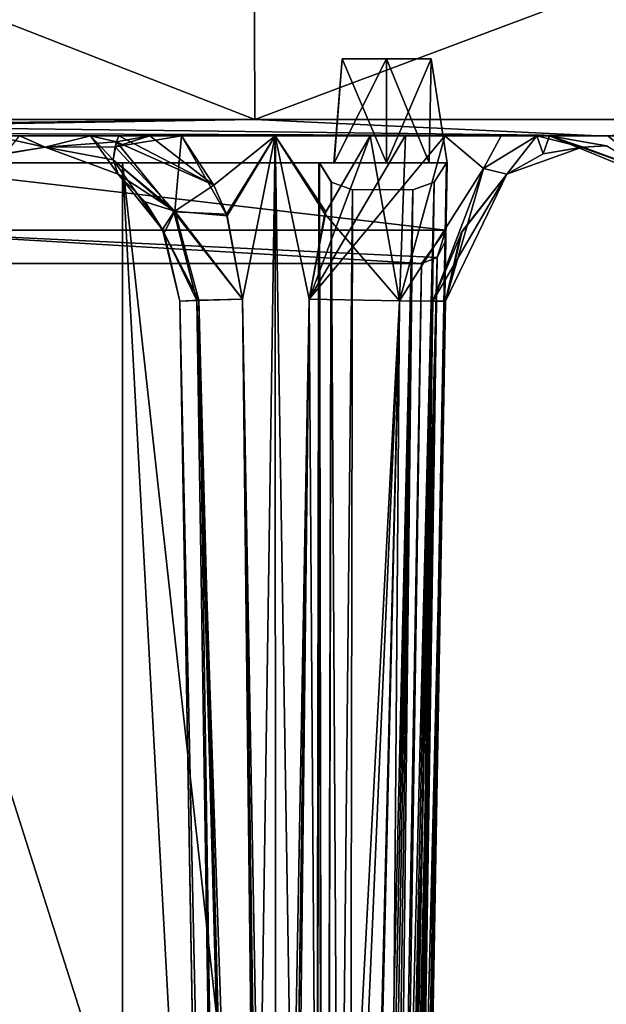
# Model space of a CAD drawing. Header units: millimetres. Extents: x -26 to 124, y -190 to 73.
# Tile 58 of 95: x 37 to 46, y 38 to 52. Entities that reach past the tile are written whole.
import ezdxf

# ---------------------------------------------------------------- set-up
doc = ezdxf.new("R2010")
doc.units = ezdxf.units.MM
doc.header["$LTSCALE"] = 41.718519
for name, color, linetype in [('111', 7, 'CONTINUOUS'), ('112', 7, 'CONTINUOUS'), ('1167', 7, 'CONTINUOUS'), ('1169', 7, 'CONTINUOUS'), ('1171', 7, 'CONTINUOUS'), ('1180', 7, 'CONTINUOUS'), ('1183', 7, 'CONTINUOUS'), ('128', 7, 'CONTINUOUS'), ('131', 7, 'CONTINUOUS'), ('156', 7, 'CONTINUOUS'), ('162', 7, 'CONTINUOUS'), ('163', 7, 'CONTINUOUS'), ('172', 7, 'CONTINUOUS'), ('173', 7, 'CONTINUOUS'), ('174', 7, 'CONTINUOUS'), ('175', 7, 'CONTINUOUS'), ('176', 7, 'CONTINUOUS'), ('177', 7, 'CONTINUOUS'), ('178', 7, 'CONTINUOUS'), ('179', 7, 'CONTINUOUS'), ('239', 7, 'CONTINUOUS'), ('241', 7, 'CONTINUOUS'), ('242', 7, 'CONTINUOUS'), ('245', 7, 'CONTINUOUS'), ('246', 7, 'CONTINUOUS'), ('247', 7, 'CONTINUOUS'), ('296', 7, 'CONTINUOUS'), ('304', 7, 'CONTINUOUS'), ('641', 7, 'CONTINUOUS'), ('642', 7, 'CONTINUOUS'), ('679', 7, 'CONTINUOUS'), ('687', 7, 'CONTINUOUS'), ('720', 7, 'CONTINUOUS'), ('727', 7, 'CONTINUOUS'), ('757', 7, 'CONTINUOUS'), ('758', 7, 'CONTINUOUS'), ('760', 7, 'CONTINUOUS'), ('761', 7, 'CONTINUOUS'), ('766', 7, 'CONTINUOUS'), ('802', 7, 'CONTINUOUS'), ('803', 7, 'CONTINUOUS'), ('816', 7, 'CONTINUOUS'), ('842', 7, 'CONTINUOUS'), ('843', 7, 'CONTINUOUS'), ('861', 7, 'CONTINUOUS'), ('862', 7, 'CONTINUOUS'), ('863', 7, 'CONTINUOUS'), ('864', 7, 'CONTINUOUS'), ('867', 7, 'CONTINUOUS'), ('889', 7, 'CONTINUOUS'), ('891', 7, 'CONTINUOUS'), ('925', 7, 'CONTINUOUS'), ('926', 7, 'CONTINUOUS'), ('927', 7, 'CONTINUOUS')]:
    doc.layers.add(name, color=color, linetype=linetype)

msp = doc.modelspace()

# ---------------------------------------------------------------- linework, layer by layer
at = {"layer": '111', "color": 7, "linetype": 'CONTINUOUS'}
for points in [[(43.726, 48.054, 38.188), (43, 6.448, 37.906), (43, 6.454, 30.187), (43.726, 48.054, 38.188)], [(43, 6.46, 22.471), (43.726, 48.054, 38.188), (43, 6.454, 30.187), (43, 6.46, 22.471)], [(43.726, 48.054, 38.188), (43, 6.46, 22.471), (43.225, 19.356, 22.246), (43.726, 48.054, 38.188)], [(43.726, 48.054, -36.188), (43.225, 19.356, -20.246), (43, 6.46, -35.906), (43.726, 48.054, -36.188)], [(43.726, 48.054, 38.188), (43.225, 19.356, 22.246), (43.225, 19.356, -20.246), (43.726, 48.054, 38.188)], [(43.726, 48.054, 38.188), (43.225, 19.356, -20.246), (43.726, 48.054, -36.188), (43.726, 48.054, 38.188)]]:
    msp.add_3dface(points, dxfattribs=at)
at = {"layer": '112', "color": 7, "linetype": 'CONTINUOUS'}
for points in [[(40.5, 6.454, 30.285), (40.5, 6.448, 38.102), (39.774, 48.054, 37.815), (40.5, 6.454, 30.285)], [(40.275, 19.356, 22.246), (40.5, 6.454, 30.285), (39.774, 48.054, 37.815), (40.275, 19.356, 22.246)], [(40.275, 19.356, -20.246), (40.275, 19.356, 22.246), (39.774, 48.054, -35.815), (40.275, 19.356, -20.246)], [(39.774, 48.054, -35.815), (40.275, 19.356, 22.246), (39.774, 48.054, 37.815), (39.774, 48.054, -35.815)], [(40.5, 6.46, -20.471), (40.275, 19.356, -20.246), (39.774, 48.054, -35.815), (40.5, 6.46, -20.471)], [(40.5, 6.46, -36.102), (40.5, 6.46, -20.471), (39.774, 48.054, -35.815), (40.5, 6.46, -36.102)]]:
    msp.add_3dface(points, dxfattribs=at)
at = {"layer": '1167', "color": 7, "linetype": 'CONTINUOUS'}
for points in [[(26.297, 50.51, -38.59), (46.003, 50.51, -44.216), (27.068, 50.51, -32.227), (26.297, 50.51, -38.59)], [(27.067, 50.51, 34.203), (46.003, 50.51, -44.216), (26.297, 50.51, 40.59), (27.067, 50.51, 34.203)], [(26.297, 50.51, 40.59), (46.003, 50.51, -44.216), (46.003, 50.51, 46.216), (26.297, 50.51, 40.59)], [(27.068, 50.51, -32.227), (46.003, 50.51, -44.216), (27.067, 50.51, 34.203), (27.068, 50.51, -32.227)], [(46.003, 50.51, -44.216), (66.497, 50.51, -44.216), (46.003, 50.51, 46.216), (46.003, 50.51, -44.216)], [(46.003, 50.51, 46.216), (66.497, 50.51, -44.216), (66.497, 50.51, 46.216), (46.003, 50.51, 46.216)]]:
    msp.add_3dface(points, dxfattribs=at)
at = {"layer": '1169', "color": 7, "linetype": 'CONTINUOUS'}
for points in [[(26.196, 50.756, -38.818), (26.155, 56.51, -38.91), (40.869, 56.51, -43.67), (26.196, 50.756, -38.818)], [(40.89, 50.756, -43.572), (26.196, 50.756, -38.818), (40.869, 56.51, -43.67), (40.89, 50.756, -43.572)], [(56.25, 56.51, -45.28), (40.89, 50.756, -43.572), (40.869, 56.51, -43.67), (56.25, 56.51, -45.28)], [(56.25, 50.756, -45.18), (40.89, 50.756, -43.572), (56.25, 56.51, -45.28), (56.25, 50.756, -45.18)]]:
    msp.add_3dface(points, dxfattribs=at)
at = {"layer": '1171', "color": 7, "linetype": 'CONTINUOUS'}
for points in [[(26.196, 50.756, 40.818), (40.89, 50.756, 45.572), (26.155, 56.51, 40.91), (26.196, 50.756, 40.818)], [(26.155, 56.51, 40.91), (40.89, 50.756, 45.572), (40.869, 56.51, 45.67), (26.155, 56.51, 40.91)], [(40.89, 50.756, 45.572), (56.25, 50.756, 47.18), (40.869, 56.51, 45.67), (40.89, 50.756, 45.572)], [(40.869, 56.51, 45.67), (56.25, 50.756, 47.18), (56.25, 56.51, 47.28), (40.869, 56.51, 45.67)]]:
    msp.add_3dface(points, dxfattribs=at)
at = {"layer": '1180', "color": 7, "linetype": 'CONTINUOUS'}
for points in [[(26.226, 50.582, -38.75), (26.196, 50.756, -38.818), (40.89, 50.756, -43.572), (26.226, 50.582, -38.75)], [(26.297, 50.51, -38.59), (26.226, 50.582, -38.75), (40.89, 50.756, -43.572), (26.297, 50.51, -38.59)], [(46.003, 50.51, -44.216), (26.297, 50.51, -38.59), (40.89, 50.756, -43.572), (46.003, 50.51, -44.216)], [(56.25, 50.756, -45.18), (46.003, 50.51, -44.216), (40.89, 50.756, -43.572), (56.25, 50.756, -45.18)], [(66.497, 50.51, -44.216), (46.003, 50.51, -44.216), (56.25, 50.756, -45.18), (66.497, 50.51, -44.216)]]:
    msp.add_3dface(points, dxfattribs=at)
at = {"layer": '1183', "color": 7, "linetype": 'CONTINUOUS'}
for points in [[(26.226, 50.582, 40.75), (46.003, 50.51, 46.216), (26.196, 50.756, 40.818), (26.226, 50.582, 40.75)], [(26.196, 50.756, 40.818), (46.003, 50.51, 46.216), (40.89, 50.756, 45.572), (26.196, 50.756, 40.818)], [(40.89, 50.756, 45.572), (46.003, 50.51, 46.216), (56.25, 50.756, 47.18), (40.89, 50.756, 45.572)], [(46.003, 50.51, 46.216), (66.497, 50.51, 46.216), (56.25, 50.756, 47.18), (46.003, 50.51, 46.216)], [(26.297, 50.51, 40.59), (46.003, 50.51, 46.216), (26.226, 50.582, 40.75), (26.297, 50.51, 40.59)]]:
    msp.add_3dface(points, dxfattribs=at)
at = {"layer": '128', "color": 7, "linetype": 'CONTINUOUS'}
for points in [[(39.799, 50.51, 38.821), (40.283, 49.776, 39.028), (41.193, 50.51, 39.398), (39.799, 50.51, 38.821)], [(40.283, 49.776, 39.028), (40.471, 49.345, 39.107), (41.193, 50.51, 39.398), (40.283, 49.776, 39.028)], [(40.471, 49.345, 39.107), (40.709, 48.08, 39.204), (41.193, 50.51, 39.398), (40.471, 49.345, 39.107)], [(40.709, 48.08, 39.204), (40.955, 34.438, 39.304), (41.193, 50.51, 39.398), (40.709, 48.08, 39.204)], [(40.955, 34.438, 39.304), (41.203, 20.796, 39.402), (41.193, 50.51, 39.398), (40.955, 34.438, 39.304)], [(41.697, 48.08, 39.592), (41.934, 49.353, 39.68), (41.193, 50.51, 39.398), (41.697, 48.08, 39.592)], [(41.45, 34.438, 39.497), (41.697, 48.08, 39.592), (41.193, 50.51, 39.398), (41.45, 34.438, 39.497)], [(41.934, 49.353, 39.68), (42.607, 50.51, 39.923), (41.193, 50.51, 39.398), (41.934, 49.353, 39.68)], [(41.203, 20.796, 39.402), (41.45, 34.438, 39.497), (41.193, 50.51, 39.398), (41.203, 20.796, 39.402)]]:
    msp.add_3dface(points, dxfattribs=at)
at = {"layer": '131', "color": 7, "linetype": 'CONTINUOUS'}
for points in [[(39.799, 50.51, -36.821), (41.193, 50.51, -37.398), (40.482, 49.319, -37.111), (39.799, 50.51, -36.821)], [(41.193, 50.51, -37.398), (40.709, 48.08, -37.204), (40.482, 49.319, -37.111), (41.193, 50.51, -37.398)], [(40.955, 34.438, -37.304), (40.709, 48.08, -37.204), (41.193, 50.51, -37.398), (40.955, 34.438, -37.304)], [(41.203, 20.796, -37.402), (40.955, 34.438, -37.304), (41.193, 50.51, -37.398), (41.203, 20.796, -37.402)], [(41.45, 34.438, -37.497), (41.203, 20.796, -37.402), (41.193, 50.51, -37.398), (41.45, 34.438, -37.497)], [(41.697, 48.08, -37.592), (41.45, 34.438, -37.497), (41.193, 50.51, -37.398), (41.697, 48.08, -37.592)], [(41.947, 49.382, -37.685), (41.697, 48.08, -37.592), (41.193, 50.51, -37.398), (41.947, 49.382, -37.685)], [(42.607, 50.51, -37.923), (41.947, 49.382, -37.685), (41.193, 50.51, -37.398), (42.607, 50.51, -37.923)]]:
    msp.add_3dface(points, dxfattribs=at)
at = {"layer": '156', "color": 7, "linetype": 'CONTINUOUS'}
for points in [[(38.86, 49.943, -35.185), (39.259, 49.53, -35.468), (38.86, 49.943, 37.185), (38.86, 49.943, -35.185)], [(38.86, 49.943, 37.185), (39.259, 49.53, -35.468), (39.516, 49.118, 37.645), (38.86, 49.943, 37.185)], [(39.259, 49.53, -35.468), (39.542, 49.062, -35.662), (39.516, 49.118, 37.645), (39.259, 49.53, -35.468)], [(39.774, 48.054, -35.815), (39.774, 48.054, 37.815), (39.516, 49.118, 37.645), (39.774, 48.054, -35.815)], [(39.542, 49.062, -35.662), (39.774, 48.054, -35.815), (39.516, 49.118, 37.645), (39.542, 49.062, -35.662)]]:
    msp.add_3dface(points, dxfattribs=at)
at = {"layer": '162', "color": 7, "linetype": 'CONTINUOUS'}
for points in [[(47.027, 49.793, 40.75), (45.274, 50.51, 40.75), (46.86, 49.943, 39.838), (47.027, 49.793, 40.75)], [(46.86, 49.943, 39.838), (45.274, 50.51, 40.75), (46.118, 50.363, 39.954), (46.86, 49.943, 39.838)], [(46.118, 50.363, 39.954), (45.274, 50.51, 40.75), (45.274, 50.51, 39.957), (46.118, 50.363, 39.954)], [(45.274, 50.51, -38.75), (47.027, 49.793, -38.75), (45.274, 50.51, -37.957), (45.274, 50.51, -38.75)], [(45.274, 50.51, -37.957), (47.027, 49.793, -38.75), (46.119, 50.363, -37.954), (45.274, 50.51, -37.957)]]:
    msp.add_3dface(points, dxfattribs=at)
at = {"layer": '163', "color": 7, "linetype": 'CONTINUOUS'}
for points in [[(44.64, 49.943, -36.707), (44.64, 49.943, 38.707), (43.957, 49.059, 38.325), (44.64, 49.943, -36.707)], [(44.64, 49.943, -36.707), (43.957, 49.059, 38.325), (43.974, 49.095, -36.334), (44.64, 49.943, -36.707)], [(43.957, 49.059, 38.325), (43.726, 48.054, 38.188), (43.974, 49.095, -36.334), (43.957, 49.059, 38.325)], [(43.726, 48.054, 38.188), (43.726, 48.054, -36.188), (43.974, 49.095, -36.334), (43.726, 48.054, 38.188)]]:
    msp.add_3dface(points, dxfattribs=at)
at = {"layer": '172', "color": 7, "linetype": 'CONTINUOUS'}
for points in [[(38.836, 50.42, 38.099), (38.785, 50.154, 37.73), (39.686, 49.38, 38.486), (38.836, 50.42, 38.099)], [(38.836, 50.42, 38.099), (40.283, 49.776, 39.028), (38.868, 50.51, 38.19), (38.836, 50.42, 38.099)], [(40.283, 49.776, 39.028), (38.836, 50.42, 38.099), (39.686, 49.38, 38.486), (40.283, 49.776, 39.028)], [(38.868, 50.51, 38.19), (40.283, 49.776, 39.028), (39.329, 50.51, 38.561), (38.868, 50.51, 38.19)], [(40.283, 49.776, 39.028), (39.799, 50.51, 38.821), (39.329, 50.51, 38.561), (40.283, 49.776, 39.028)], [(38.785, 50.154, 37.73), (38.86, 49.943, 37.185), (39.516, 49.118, 37.645), (38.785, 50.154, 37.73)], [(39.686, 49.38, 38.486), (38.785, 50.154, 37.73), (39.516, 49.118, 37.645), (39.686, 49.38, 38.486)], [(40.471, 49.345, 39.107), (40.283, 49.776, 39.028), (39.686, 49.38, 38.486), (40.471, 49.345, 39.107)], [(39.686, 49.38, 38.486), (39.516, 49.118, 37.645), (40.031, 48.064, 38.656), (39.686, 49.38, 38.486)], [(40.709, 48.08, 39.204), (40.471, 49.345, 39.107), (39.686, 49.38, 38.486), (40.709, 48.08, 39.204)], [(40.709, 48.08, 39.204), (39.686, 49.38, 38.486), (40.031, 48.064, 38.656), (40.709, 48.08, 39.204)], [(39.516, 49.118, 37.645), (39.774, 48.054, 37.815), (40.031, 48.064, 38.656), (39.516, 49.118, 37.645)]]:
    msp.add_3dface(points, dxfattribs=at)
at = {"layer": '173', "color": 7, "linetype": 'CONTINUOUS'}
for points in [[(40.031, 48.064, 38.656), (39.774, 48.054, 37.815), (40.689, 6.033, 38.821), (40.031, 48.064, 38.656)], [(39.774, 48.054, 37.815), (40.5, 6.448, 38.102), (40.689, 6.033, 38.821), (39.774, 48.054, 37.815)], [(41.205, 13.284, 39.394), (40.709, 48.08, 39.204), (40.031, 48.064, 38.656), (41.205, 13.284, 39.394)], [(41.212, 5.855, 39.377), (41.205, 13.284, 39.394), (40.031, 48.064, 38.656), (41.212, 5.855, 39.377)], [(41.195, 5.763, 39.365), (41.212, 5.855, 39.377), (40.031, 48.064, 38.656), (41.195, 5.763, 39.365)], [(41.195, 5.763, 39.365), (40.031, 48.064, 38.656), (40.689, 6.033, 38.821), (41.195, 5.763, 39.365)], [(40.709, 48.08, 39.204), (41.205, 13.284, 39.394), (40.955, 34.438, 39.304), (40.709, 48.08, 39.204)]]:
    msp.add_3dface(points, dxfattribs=at)
at = {"layer": '174', "color": 7, "linetype": 'CONTINUOUS'}
for points in [[(41.697, 48.08, 39.592), (41.45, 34.438, 39.497), (41.205, 13.284, 39.394), (41.697, 48.08, 39.592)], [(41.212, 5.855, 39.377), (41.697, 48.08, 39.592), (41.205, 13.284, 39.394), (41.212, 5.855, 39.377)], [(41.994, 5.708, 39.313), (41.697, 48.08, 39.592), (41.212, 5.855, 39.377), (41.994, 5.708, 39.313)], [(43.042, 48.057, 39.447), (41.697, 48.08, 39.592), (41.994, 5.708, 39.313), (43.042, 48.057, 39.447)], [(42.712, 5.946, 38.775), (43.042, 48.057, 39.447), (41.994, 5.708, 39.313), (42.712, 5.946, 38.775)], [(43.536, 48.052, 38.918), (43.042, 48.057, 39.447), (42.712, 5.946, 38.775), (43.536, 48.052, 38.918)], [(42.914, 6.159, 38.39), (43.536, 48.052, 38.918), (42.712, 5.946, 38.775), (42.914, 6.159, 38.39)], [(43.726, 48.054, 38.188), (43.536, 48.052, 38.918), (42.914, 6.159, 38.39), (43.726, 48.054, 38.188)], [(43, 6.448, 37.906), (43.726, 48.054, 38.188), (42.914, 6.159, 38.39), (43, 6.448, 37.906)]]:
    msp.add_3dface(points, dxfattribs=at)
at = {"layer": '175', "color": 7, "linetype": 'CONTINUOUS'}
for points in [[(42.607, 50.51, 39.923), (41.934, 49.353, 39.68), (43.042, 48.057, 39.447), (42.607, 50.51, 39.923)], [(43.13, 50.51, 40.05), (42.607, 50.51, 39.923), (43.042, 48.057, 39.447), (43.13, 50.51, 40.05)], [(44.292, 50.023, 39.556), (43.716, 50.51, 40.085), (43.042, 48.057, 39.447), (44.292, 50.023, 39.556)], [(43.716, 50.51, 40.085), (43.13, 50.51, 40.05), (43.042, 48.057, 39.447), (43.716, 50.51, 40.085)], [(43.536, 48.052, 38.918), (44.292, 50.023, 39.556), (43.042, 48.057, 39.447), (43.536, 48.052, 38.918)], [(43.726, 48.054, 38.188), (44.292, 50.023, 39.556), (43.536, 48.052, 38.918), (43.726, 48.054, 38.188)], [(44.64, 49.943, 38.707), (44.292, 50.023, 39.556), (43.726, 48.054, 38.188), (44.64, 49.943, 38.707)], [(43.957, 49.059, 38.325), (44.64, 49.943, 38.707), (43.726, 48.054, 38.188), (43.957, 49.059, 38.325)], [(41.934, 49.353, 39.68), (41.697, 48.08, 39.592), (43.042, 48.057, 39.447), (41.934, 49.353, 39.68)]]:
    msp.add_3dface(points, dxfattribs=at)
at = {"layer": '176', "color": 7, "linetype": 'CONTINUOUS'}
for points in [[(43.716, 50.51, -38.085), (43.042, 48.057, -37.448), (41.697, 48.08, -37.592), (43.716, 50.51, -38.085)], [(43.716, 50.51, -38.085), (41.697, 48.08, -37.592), (43.127, 50.51, -38.049), (43.716, 50.51, -38.085)], [(43.127, 50.51, -38.049), (41.697, 48.08, -37.592), (42.607, 50.51, -37.923), (43.127, 50.51, -38.049)], [(42.607, 50.51, -37.923), (41.697, 48.08, -37.592), (41.947, 49.382, -37.685), (42.607, 50.51, -37.923)], [(43.716, 50.51, -38.085), (44.292, 50.023, -37.556), (43.042, 48.057, -37.448), (43.716, 50.51, -38.085)], [(44.292, 50.023, -37.556), (43.537, 48.052, -36.918), (43.042, 48.057, -37.448), (44.292, 50.023, -37.556)], [(44.292, 50.023, -37.556), (44.64, 49.943, -36.707), (43.537, 48.052, -36.918), (44.292, 50.023, -37.556)], [(43.537, 48.052, -36.918), (44.64, 49.943, -36.707), (43.974, 49.095, -36.334), (43.537, 48.052, -36.918)], [(43.726, 48.054, -36.188), (43.537, 48.052, -36.918), (43.974, 49.095, -36.334), (43.726, 48.054, -36.188)]]:
    msp.add_3dface(points, dxfattribs=at)
at = {"layer": '177', "color": 7, "linetype": 'CONTINUOUS'}
for points in [[(43.042, 48.057, -37.448), (41.206, 13.286, -37.394), (41.697, 48.08, -37.592), (43.042, 48.057, -37.448)], [(41.697, 48.08, -37.592), (41.206, 13.286, -37.394), (41.45, 34.438, -37.497), (41.697, 48.08, -37.592)], [(41.212, 5.855, -37.377), (41.206, 13.286, -37.394), (43.042, 48.057, -37.448), (41.212, 5.855, -37.377)], [(42.051, 5.712, -37.291), (41.212, 5.855, -37.377), (43.042, 48.057, -37.448), (42.051, 5.712, -37.291)], [(42.709, 5.944, -36.778), (42.051, 5.712, -37.291), (43.042, 48.057, -37.448), (42.709, 5.944, -36.778)], [(43.537, 48.052, -36.918), (42.709, 5.944, -36.778), (43.042, 48.057, -37.448), (43.537, 48.052, -36.918)], [(43.726, 48.054, -36.188), (43, 6.46, -35.906), (42.709, 5.944, -36.778), (43.726, 48.054, -36.188)], [(43.726, 48.054, -36.188), (42.709, 5.944, -36.778), (43.537, 48.052, -36.918), (43.726, 48.054, -36.188)]]:
    msp.add_3dface(points, dxfattribs=at)
at = {"layer": '178', "color": 7, "linetype": 'CONTINUOUS'}
for points in [[(40.686, 6.036, -36.815), (39.774, 48.054, -35.815), (40.058, 48.065, -36.693), (40.686, 6.036, -36.815)], [(40.5, 6.46, -36.102), (39.774, 48.054, -35.815), (40.686, 6.036, -36.815), (40.5, 6.46, -36.102)], [(40.709, 48.08, -37.204), (41.195, 5.763, -37.365), (40.058, 48.065, -36.693), (40.709, 48.08, -37.204)], [(41.195, 5.763, -37.365), (40.686, 6.036, -36.815), (40.058, 48.065, -36.693), (41.195, 5.763, -37.365)], [(41.212, 5.855, -37.377), (41.195, 5.763, -37.365), (40.709, 48.08, -37.204), (41.212, 5.855, -37.377)], [(41.206, 13.286, -37.394), (41.212, 5.855, -37.377), (40.709, 48.08, -37.204), (41.206, 13.286, -37.394)], [(40.955, 34.438, -37.304), (41.206, 13.286, -37.394), (40.709, 48.08, -37.204), (40.955, 34.438, -37.304)]]:
    msp.add_3dface(points, dxfattribs=at)
at = {"layer": '179', "color": 7, "linetype": 'CONTINUOUS'}
for points in [[(39.329, 50.51, -36.561), (39.799, 50.51, -36.821), (38.815, 50.349, -36.017), (39.329, 50.51, -36.561)], [(38.815, 50.349, -36.017), (39.799, 50.51, -36.821), (39.699, 49.391, -36.508), (38.815, 50.349, -36.017)], [(38.836, 50.42, -36.099), (39.329, 50.51, -36.561), (38.815, 50.349, -36.017), (38.836, 50.42, -36.099)], [(38.868, 50.51, -36.19), (39.329, 50.51, -36.561), (38.836, 50.42, -36.099), (38.868, 50.51, -36.19)], [(39.799, 50.51, -36.821), (40.482, 49.319, -37.111), (39.699, 49.391, -36.508), (39.799, 50.51, -36.821)], [(38.815, 50.349, -36.017), (39.699, 49.391, -36.508), (38.785, 50.153, -35.73), (38.815, 50.349, -36.017)], [(38.785, 50.153, -35.73), (39.699, 49.391, -36.508), (38.86, 49.943, -35.185), (38.785, 50.153, -35.73)], [(38.86, 49.943, -35.185), (39.699, 49.391, -36.508), (39.259, 49.53, -35.468), (38.86, 49.943, -35.185)], [(39.259, 49.53, -35.468), (39.699, 49.391, -36.508), (39.542, 49.062, -35.662), (39.259, 49.53, -35.468)], [(39.699, 49.391, -36.508), (40.058, 48.065, -36.693), (39.542, 49.062, -35.662), (39.699, 49.391, -36.508)], [(40.709, 48.08, -37.204), (40.058, 48.065, -36.693), (39.699, 49.391, -36.508), (40.709, 48.08, -37.204)], [(40.482, 49.319, -37.111), (40.709, 48.08, -37.204), (39.699, 49.391, -36.508), (40.482, 49.319, -37.111)], [(40.058, 48.065, -36.693), (39.774, 48.054, -35.815), (39.542, 49.062, -35.662), (40.058, 48.065, -36.693)]]:
    msp.add_3dface(points, dxfattribs=at)
at = {"layer": '239', "color": 7, "linetype": 'CONTINUOUS'}
for points in [[(37.181, 50.245, -33.6), (37.774, 50.34, -34.2), (37.183, 50.246, 35.603), (37.181, 50.245, -33.6)], [(37.183, 50.246, 35.603), (37.774, 50.34, -34.2), (37.771, 50.34, 36.197), (37.183, 50.246, 35.603)], [(37.774, 50.34, -34.2), (38.86, 49.943, -35.185), (37.771, 50.34, 36.197), (37.774, 50.34, -34.2)], [(37.771, 50.34, 36.197), (38.86, 49.943, -35.185), (38.86, 49.943, 37.185), (37.771, 50.34, 36.197)]]:
    msp.add_3dface(points, dxfattribs=at)
at = {"layer": '241', "color": 7, "linetype": 'CONTINUOUS'}
for points in [[(44.64, 49.943, 38.707), (45.177, 50.244, -37.025), (45.759, 50.34, 39.337), (44.64, 49.943, 38.707)], [(44.64, 49.943, -36.707), (45.177, 50.244, -37.025), (44.64, 49.943, 38.707), (44.64, 49.943, -36.707)], [(45.177, 50.244, -37.025), (45.773, 50.34, -37.344), (45.759, 50.34, 39.337), (45.177, 50.244, -37.025)], [(46.86, 49.943, -37.838), (46.86, 49.943, 39.838), (45.759, 50.34, 39.337), (46.86, 49.943, -37.838)], [(45.773, 50.34, -37.344), (46.86, 49.943, -37.838), (45.759, 50.34, 39.337), (45.773, 50.34, -37.344)]]:
    msp.add_3dface(points, dxfattribs=at)
at = {"layer": '242', "color": 7, "linetype": 'CONTINUOUS'}
for points in [[(37.183, 50.246, 35.603), (37.771, 50.34, 36.197), (37.005, 50.51, 36.634), (37.183, 50.246, 35.603)], [(37.005, 50.51, 36.634), (37.771, 50.34, 36.197), (37.395, 50.51, 36.774), (37.005, 50.51, 36.634)], [(37.395, 50.51, 36.774), (37.771, 50.34, 36.197), (38.449, 50.509, 37.754), (37.395, 50.51, 36.774)], [(37.771, 50.34, 36.197), (38.86, 49.943, 37.185), (38.449, 50.509, 37.754), (37.771, 50.34, 36.197)], [(38.449, 50.509, 37.754), (38.836, 50.42, 38.099), (38.868, 50.51, 38.19), (38.449, 50.509, 37.754)], [(38.449, 50.509, 37.754), (38.86, 49.943, 37.185), (38.785, 50.154, 37.73), (38.449, 50.509, 37.754)], [(38.836, 50.42, 38.099), (38.449, 50.509, 37.754), (38.785, 50.154, 37.73), (38.836, 50.42, 38.099)]]:
    msp.add_3dface(points, dxfattribs=at)
at = {"layer": '245', "color": 7, "linetype": 'CONTINUOUS'}
for points in [[(37.181, 50.245, -33.6), (37.393, 50.51, -34.773), (37.774, 50.34, -34.2), (37.181, 50.245, -33.6)], [(37.393, 50.51, -34.773), (38.447, 50.509, -35.752), (37.774, 50.34, -34.2), (37.393, 50.51, -34.773)], [(38.447, 50.509, -35.752), (38.836, 50.42, -36.099), (37.774, 50.34, -34.2), (38.447, 50.509, -35.752)], [(38.836, 50.42, -36.099), (38.815, 50.349, -36.017), (37.774, 50.34, -34.2), (38.836, 50.42, -36.099)], [(38.868, 50.51, -36.19), (38.836, 50.42, -36.099), (38.447, 50.509, -35.752), (38.868, 50.51, -36.19)], [(38.815, 50.349, -36.017), (38.785, 50.153, -35.73), (37.774, 50.34, -34.2), (38.815, 50.349, -36.017)], [(38.785, 50.153, -35.73), (38.86, 49.943, -35.185), (37.774, 50.34, -34.2), (38.785, 50.153, -35.73)]]:
    msp.add_3dface(points, dxfattribs=at)
at = {"layer": '246', "color": 7, "linetype": 'CONTINUOUS'}
for points in [[(44.557, 50.509, -38.009), (44.292, 50.023, -37.556), (43.716, 50.51, -38.085), (44.557, 50.509, -38.009)], [(44.292, 50.023, -37.556), (45.084, 50.511, -37.959), (44.64, 49.943, -36.707), (44.292, 50.023, -37.556)], [(45.084, 50.511, -37.959), (44.292, 50.023, -37.556), (44.557, 50.509, -38.009), (45.084, 50.511, -37.959)], [(44.64, 49.943, -36.707), (45.084, 50.511, -37.959), (45.177, 50.244, -37.025), (44.64, 49.943, -36.707)], [(45.084, 50.511, -37.959), (45.274, 50.51, -37.957), (45.177, 50.244, -37.025), (45.084, 50.511, -37.959)], [(45.177, 50.244, -37.025), (45.274, 50.51, -37.957), (45.773, 50.34, -37.344), (45.177, 50.244, -37.025)], [(45.274, 50.51, -37.957), (46.119, 50.363, -37.954), (45.773, 50.34, -37.344), (45.274, 50.51, -37.957)], [(46.119, 50.363, -37.954), (46.86, 49.943, -37.838), (45.773, 50.34, -37.344), (46.119, 50.363, -37.954)]]:
    msp.add_3dface(points, dxfattribs=at)
at = {"layer": '247', "color": 7, "linetype": 'CONTINUOUS'}
for points in [[(43.716, 50.51, 40.085), (44.292, 50.023, 39.556), (44.556, 50.509, 40.009), (43.716, 50.51, 40.085)], [(44.292, 50.023, 39.556), (44.64, 49.943, 38.707), (45.084, 50.511, 39.959), (44.292, 50.023, 39.556)], [(44.292, 50.023, 39.556), (45.084, 50.511, 39.959), (44.556, 50.509, 40.009), (44.292, 50.023, 39.556)], [(44.64, 49.943, 38.707), (45.759, 50.34, 39.337), (45.084, 50.511, 39.959), (44.64, 49.943, 38.707)], [(45.759, 50.34, 39.337), (45.274, 50.51, 39.957), (45.084, 50.511, 39.959), (45.759, 50.34, 39.337)], [(46.118, 50.363, 39.954), (45.274, 50.51, 39.957), (45.759, 50.34, 39.337), (46.118, 50.363, 39.954)], [(46.86, 49.943, 39.838), (46.118, 50.363, 39.954), (45.759, 50.34, 39.337), (46.86, 49.943, 39.838)]]:
    msp.add_3dface(points, dxfattribs=at)
at = {"layer": '296', "color": 7, "linetype": 'CONTINUOUS'}
msp.add_3dface([(47.027, 49.793, -38.75), (45.274, 50.51, -38.75), (46.142, 50.51, -39.104), (47.027, 49.793, -38.75)], dxfattribs=at)
at = {"layer": '304', "color": 7, "linetype": 'CONTINUOUS'}
msp.add_3dface([(47.027, 49.793, 40.75), (46.142, 50.51, 41.104), (45.274, 50.51, 40.75), (47.027, 49.793, 40.75)], dxfattribs=at)
at = {"layer": '641', "color": 7, "linetype": 'CONTINUOUS'}
for points in [[(38.921, 50.11, -41.284), (41.844, 50.11, -41.941), (35.121, 50.11, -41.283), (38.921, 50.11, -41.284)], [(35.121, 50.11, -41.283), (41.844, 50.11, -41.941), (42.071, 50.11, -42.45), (35.121, 50.11, -41.283)], [(36.027, 50.11, -40.507), (38.921, 50.11, -41.284), (35.121, 50.11, -41.283), (36.027, 50.11, -40.507)], [(43.75, 50.11, -43.318), (35.121, 50.11, -41.283), (42.85, 50.11, -42.9), (43.75, 50.11, -43.318)], [(42.85, 50.11, -42.9), (35.121, 50.11, -41.283), (42.071, 50.11, -42.45), (42.85, 50.11, -42.9)], [(41.844, 50.11, -41.941), (41.844, 50.11, -39.544), (42.068, 50.11, -41.556), (41.844, 50.11, -41.941)], [(42.071, 50.11, -42.45), (41.844, 50.11, -41.941), (42.068, 50.11, -41.556), (42.071, 50.11, -42.45)], [(41.844, 50.11, -39.544), (43.75, 50.11, -39.544), (43.486, 50.11, -41.364), (41.844, 50.11, -39.544)], [(42.068, 50.11, -41.556), (41.844, 50.11, -39.544), (42.85, 50.11, -41.1), (42.068, 50.11, -41.556)], [(42.85, 50.11, -41.1), (41.844, 50.11, -39.544), (43.486, 50.11, -41.364), (42.85, 50.11, -41.1)], [(41.854, 50.11, -39.444), (43.75, 50.11, -39.544), (41.844, 50.11, -39.544), (41.854, 50.11, -39.444)], [(43.74, 50.11, -39.444), (43.75, 50.11, -39.544), (41.854, 50.11, -39.444), (43.74, 50.11, -39.444)], [(43.486, 50.11, -42.636), (43.75, 50.11, -43.318), (42.85, 50.11, -42.9), (43.486, 50.11, -42.636)], [(43.75, 50.11, -39.544), (43.75, 50.11, -42), (43.486, 50.11, -41.364), (43.75, 50.11, -39.544)], [(43.75, 50.11, -42), (43.75, 50.11, -43.318), (43.486, 50.11, -42.636), (43.75, 50.11, -42)]]:
    msp.add_3dface(points, dxfattribs=at)
at = {"layer": '642', "color": 7, "linetype": 'CONTINUOUS'}
for points in [[(38.921, 50.11, 43.284), (36.027, 50.11, 42.507), (35.121, 50.11, 43.283), (38.921, 50.11, 43.284)], [(43.75, 50.11, 45.318), (38.921, 50.11, 43.284), (35.121, 50.11, 43.283), (43.75, 50.11, 45.318)], [(41.844, 50.11, 43.941), (38.921, 50.11, 43.284), (42.068, 50.11, 44.444), (41.844, 50.11, 43.941)], [(42.068, 50.11, 44.444), (38.921, 50.11, 43.284), (42.85, 50.11, 44.9), (42.068, 50.11, 44.444)], [(42.85, 50.11, 44.9), (38.921, 50.11, 43.284), (43.75, 50.11, 45.318), (42.85, 50.11, 44.9)], [(41.844, 50.11, 41.544), (41.844, 50.11, 43.941), (42.071, 50.11, 43.55), (41.844, 50.11, 41.544)], [(42.071, 50.11, 43.55), (41.844, 50.11, 43.941), (42.068, 50.11, 44.444), (42.071, 50.11, 43.55)], [(43.75, 50.11, 41.544), (41.844, 50.11, 41.544), (42.071, 50.11, 43.55), (43.75, 50.11, 41.544)], [(41.854, 50.11, 41.444), (41.844, 50.11, 41.544), (43.74, 50.11, 41.444), (41.854, 50.11, 41.444)], [(43.74, 50.11, 41.444), (41.844, 50.11, 41.544), (43.75, 50.11, 41.544), (43.74, 50.11, 41.444)], [(42.85, 50.11, 43.1), (43.75, 50.11, 41.544), (42.071, 50.11, 43.55), (42.85, 50.11, 43.1)], [(43.486, 50.11, 43.364), (43.75, 50.11, 41.544), (42.85, 50.11, 43.1), (43.486, 50.11, 43.364)], [(43.486, 50.11, 44.636), (42.85, 50.11, 44.9), (43.75, 50.11, 45.318), (43.486, 50.11, 44.636)], [(43.75, 50.11, 44), (43.75, 50.11, 41.544), (43.486, 50.11, 43.364), (43.75, 50.11, 44)], [(43.75, 50.11, 44), (43.486, 50.11, 44.636), (43.75, 50.11, 45.318), (43.75, 50.11, 44)]]:
    msp.add_3dface(points, dxfattribs=at)
at = {"layer": '679', "color": 7, "linetype": 'CONTINUOUS'}
for points in [[(41.844, 50.11, -39.544), (41.799, 24.05, -41.003), (41.769, 7.212, -39.469), (41.844, 50.11, -39.544)], [(41.844, 50.11, -41.941), (41.799, 24.05, -41.003), (41.844, 50.11, -39.544), (41.844, 50.11, -41.941)]]:
    msp.add_3dface(points, dxfattribs=at)
at = {"layer": '687', "color": 7, "linetype": 'CONTINUOUS'}
for points in [[(38.921, -2.014, -39.408), (36.027, 50.11, -40.507), (36.072, 24.049, -39.572), (38.921, -2.014, -39.408)], [(36.027, 50.11, -40.507), (38.921, -2.014, -39.408), (38.921, 50.11, -41.284), (36.027, 50.11, -40.507)], [(41.753, -2.014, -40.063), (41.799, 24.05, -41.003), (38.921, 50.11, -41.284), (41.753, -2.014, -40.063)], [(38.921, -2.014, -39.408), (41.753, -2.014, -40.063), (38.921, 50.11, -41.284), (38.921, -2.014, -39.408)], [(41.799, 24.05, -41.003), (41.844, 50.11, -41.941), (38.921, 50.11, -41.284), (41.799, 24.05, -41.003)]]:
    msp.add_3dface(points, dxfattribs=at)
at = {"layer": '720', "color": 7, "linetype": 'CONTINUOUS'}
for points in [[(36.027, 50.11, 42.507), (38.921, 50.11, 43.284), (38.921, -2.014, 41.408), (36.027, 50.11, 42.507)], [(36.072, 24.049, 41.572), (36.027, 50.11, 42.507), (38.921, -2.014, 41.408), (36.072, 24.049, 41.572)], [(41.844, 50.11, 43.941), (41.799, 24.05, 43.003), (38.921, 50.11, 43.284), (41.844, 50.11, 43.941)], [(38.921, 50.11, 43.284), (41.753, -2.014, 42.063), (38.921, -2.014, 41.408), (38.921, 50.11, 43.284)], [(41.753, -2.014, 42.063), (38.921, 50.11, 43.284), (41.799, 24.05, 43.003), (41.753, -2.014, 42.063)]]:
    msp.add_3dface(points, dxfattribs=at)
at = {"layer": '727', "color": 7, "linetype": 'CONTINUOUS'}
for points in [[(41.844, 50.11, 43.941), (41.844, 50.11, 41.544), (41.769, 7.212, 41.469), (41.844, 50.11, 43.941)], [(41.844, 50.11, 43.941), (41.769, 7.212, 41.469), (41.799, 24.05, 43.003), (41.844, 50.11, 43.941)]]:
    msp.add_3dface(points, dxfattribs=at)
at = {"layer": '757', "color": 7, "linetype": 'CONTINUOUS'}
for points in [[(41.844, 50.11, -39.544), (41.769, 7.212, -39.469), (41.923, 7.743, -39.11), (41.844, 50.11, -39.544)], [(41.854, 50.11, -39.444), (41.844, 50.11, -39.544), (41.923, 7.743, -39.11), (41.854, 50.11, -39.444)], [(41.854, 50.11, -39.444), (41.923, 7.743, -39.11), (42.028, 49.822, -39.156), (41.854, 50.11, -39.444)], [(41.923, 7.743, -39.11), (42.271, 8.077, -38.971), (42.028, 49.822, -39.156), (41.923, 7.743, -39.11)], [(42.028, 49.822, -39.156), (42.271, 8.077, -38.971), (42.344, 49.71, -39.044), (42.028, 49.822, -39.156)]]:
    msp.add_3dface(points, dxfattribs=at)
at = {"layer": '758', "color": 7, "linetype": 'CONTINUOUS'}
for points in [[(42.271, 8.077, -38.971), (42.391, 8.136, -38.971), (43.243, 49.71, -39.044), (42.271, 8.077, -38.971)], [(42.344, 49.71, -39.044), (42.271, 8.077, -38.971), (43.243, 49.71, -39.044), (42.344, 49.71, -39.044)], [(42.391, 8.136, -38.971), (42.518, 8.178, -38.971), (43.243, 49.71, -39.044), (42.391, 8.136, -38.971)]]:
    msp.add_3dface(points, dxfattribs=at)
at = {"layer": '760', "color": 7, "linetype": 'CONTINUOUS'}
for points in [[(43.019, 8.21, -39.471), (43.74, 50.11, -39.444), (42.952, 8.21, -39.222), (43.019, 8.21, -39.471)], [(42.952, 8.21, -39.222), (43.74, 50.11, -39.444), (43.56, 49.822, -39.155), (42.952, 8.21, -39.222)], [(43.75, 50.11, -39.544), (43.74, 50.11, -39.444), (43.019, 8.21, -39.471), (43.75, 50.11, -39.544)], [(42.769, 8.21, -39.039), (42.952, 8.21, -39.222), (43.56, 49.822, -39.155), (42.769, 8.21, -39.039)], [(43.243, 49.71, -39.044), (42.769, 8.21, -39.039), (43.56, 49.822, -39.155), (43.243, 49.71, -39.044)], [(42.518, 8.178, -38.971), (42.647, 8.203, -38.988), (43.243, 49.71, -39.044), (42.518, 8.178, -38.971)], [(42.647, 8.203, -38.988), (42.769, 8.21, -39.039), (43.243, 49.71, -39.044), (42.647, 8.203, -38.988)]]:
    msp.add_3dface(points, dxfattribs=at)
at = {"layer": '761', "color": 7, "linetype": 'CONTINUOUS'}
for points in [[(43.75, 50.11, -42), (43.75, 50.11, -39.544), (43.019, 8.21, -39.471), (43.75, 50.11, -42)], [(43.75, 50.11, -43.318), (43.75, 50.11, -42), (43.019, 8.21, -39.471), (43.75, 50.11, -43.318)], [(43.75, 50.11, -43.318), (43.019, 8.21, -39.471), (43.733, 49.11, -43.315), (43.75, 50.11, -43.318)], [(43.733, 49.11, -43.315), (43.019, 8.21, -39.471), (43.733, 49.11, -43.787), (43.733, 49.11, -43.315)], [(43.733, 49.11, -43.787), (43.019, 8.21, -39.471), (43.73, 48.961, -43.932), (43.733, 49.11, -43.787)], [(43.73, 48.961, -43.932), (43.019, 8.21, -39.471), (42.827, -2.765, -41.928), (43.73, 48.961, -43.932)]]:
    msp.add_3dface(points, dxfattribs=at)
at = {"layer": '766', "color": 7, "linetype": 'CONTINUOUS'}
for points in [[(42.47, -2.771, -42.224), (35.15, -2.771, -40.407), (34.756, 48.61, -42.163), (42.47, -2.771, -42.224)], [(43.372, 48.61, -44.215), (42.47, -2.771, -42.224), (34.756, 48.61, -42.163), (43.372, 48.61, -44.215)]]:
    msp.add_3dface(points, dxfattribs=at)
at = {"layer": '802', "color": 7, "linetype": 'CONTINUOUS'}
for points in [[(43.372, 48.61, -44.215), (34.756, 48.61, -42.163), (35.031, 49.11, -41.741), (43.372, 48.61, -44.215)], [(43.733, 49.11, -43.787), (43.372, 48.61, -44.215), (35.031, 49.11, -41.741), (43.733, 49.11, -43.787)], [(43.372, 48.61, -44.215), (43.733, 49.11, -43.787), (43.602, 48.701, -44.165), (43.372, 48.61, -44.215)], [(43.733, 49.11, -43.787), (43.73, 48.961, -43.932), (43.602, 48.701, -44.165), (43.733, 49.11, -43.787)]]:
    msp.add_3dface(points, dxfattribs=at)
at = {"layer": '803', "color": 7, "linetype": 'CONTINUOUS'}
for points in [[(43.73, 48.961, -43.932), (42.827, -2.765, -41.928), (42.712, -2.773, -42.165), (43.73, 48.961, -43.932)], [(43.73, 48.961, -43.932), (42.712, -2.773, -42.165), (43.602, 48.701, -44.165), (43.73, 48.961, -43.932)], [(42.712, -2.773, -42.165), (42.598, -2.773, -42.221), (43.602, 48.701, -44.165), (42.712, -2.773, -42.165)], [(42.598, -2.773, -42.221), (43.372, 48.61, -44.215), (43.602, 48.701, -44.165), (42.598, -2.773, -42.221)], [(42.598, -2.773, -42.221), (42.47, -2.771, -42.224), (43.372, 48.61, -44.215), (42.598, -2.773, -42.221)]]:
    msp.add_3dface(points, dxfattribs=at)
at = {"layer": '816', "color": 7, "linetype": 'CONTINUOUS'}
for points in [[(43.019, 8.21, 41.471), (43.75, 50.11, 41.544), (43.733, 49.11, 45.315), (43.019, 8.21, 41.471)], [(43.75, 50.11, 41.544), (43.75, 50.11, 44), (43.733, 49.11, 45.315), (43.75, 50.11, 41.544)], [(43.75, 50.11, 44), (43.75, 50.11, 45.318), (43.733, 49.11, 45.315), (43.75, 50.11, 44)], [(43.73, 48.961, 45.932), (43.019, 8.21, 41.471), (43.733, 49.11, 45.315), (43.73, 48.961, 45.932)], [(43.733, 49.11, 45.787), (43.73, 48.961, 45.932), (43.733, 49.11, 45.315), (43.733, 49.11, 45.787)], [(42.827, -2.765, 43.928), (43.019, 8.21, 41.471), (43.73, 48.961, 45.932), (42.827, -2.765, 43.928)]]:
    msp.add_3dface(points, dxfattribs=at)
at = {"layer": '842', "color": 7, "linetype": 'CONTINUOUS'}
for points in [[(43.733, 49.11, -43.315), (43.733, 49.11, -43.787), (35.031, 49.11, -41.741), (43.733, 49.11, -43.315)], [(43.733, 49.11, -43.315), (35.031, 49.11, -41.741), (35.113, 49.11, -41.28), (43.733, 49.11, -43.315)]]:
    msp.add_3dface(points, dxfattribs=at)
at = {"layer": '843', "color": 7, "linetype": 'CONTINUOUS'}
for points in [[(35.121, 50.11, -41.283), (43.733, 49.11, -43.315), (35.113, 49.11, -41.28), (35.121, 50.11, -41.283)], [(35.121, 50.11, -41.283), (43.75, 50.11, -43.318), (43.733, 49.11, -43.315), (35.121, 50.11, -41.283)]]:
    msp.add_3dface(points, dxfattribs=at)
at = {"layer": '861', "color": 7, "linetype": 'CONTINUOUS'}
for points in [[(43.733, 49.11, 45.315), (35.121, 50.11, 43.283), (35.113, 49.11, 43.28), (43.733, 49.11, 45.315)], [(43.75, 50.11, 45.318), (35.121, 50.11, 43.283), (43.733, 49.11, 45.315), (43.75, 50.11, 45.318)]]:
    msp.add_3dface(points, dxfattribs=at)
at = {"layer": '862', "color": 7, "linetype": 'CONTINUOUS'}
for points in [[(43.733, 49.11, 45.787), (35.113, 49.11, 43.28), (35.031, 49.11, 43.741), (43.733, 49.11, 45.787)], [(43.733, 49.11, 45.787), (43.733, 49.11, 45.315), (35.113, 49.11, 43.28), (43.733, 49.11, 45.787)]]:
    msp.add_3dface(points, dxfattribs=at)
at = {"layer": '863', "color": 7, "linetype": 'CONTINUOUS'}
for points in [[(43.372, 48.61, 46.215), (35.031, 49.11, 43.741), (34.756, 48.61, 44.163), (43.372, 48.61, 46.215)], [(43.733, 49.11, 45.787), (35.031, 49.11, 43.741), (43.602, 48.701, 46.165), (43.733, 49.11, 45.787)], [(43.602, 48.701, 46.165), (35.031, 49.11, 43.741), (43.372, 48.61, 46.215), (43.602, 48.701, 46.165)], [(43.73, 48.961, 45.932), (43.733, 49.11, 45.787), (43.602, 48.701, 46.165), (43.73, 48.961, 45.932)]]:
    msp.add_3dface(points, dxfattribs=at)
at = {"layer": '864', "color": 7, "linetype": 'CONTINUOUS'}
for points in [[(42.827, -2.765, 43.928), (43.73, 48.961, 45.932), (43.602, 48.701, 46.165), (42.827, -2.765, 43.928)], [(43.602, 48.701, 46.165), (42.484, -2.771, 44.226), (42.729, -2.772, 44.151), (43.602, 48.701, 46.165)], [(42.484, -2.771, 44.226), (43.602, 48.701, 46.165), (42.92, 22.932, 45.22), (42.484, -2.771, 44.226)], [(42.827, -2.765, 43.928), (43.602, 48.701, 46.165), (42.729, -2.772, 44.151), (42.827, -2.765, 43.928)], [(43.372, 48.61, 46.215), (42.92, 22.932, 45.22), (43.602, 48.701, 46.165), (43.372, 48.61, 46.215)]]:
    msp.add_3dface(points, dxfattribs=at)
at = {"layer": '867', "color": 7, "linetype": 'CONTINUOUS'}
for points in [[(35.15, -2.771, 42.407), (42.484, -2.771, 44.226), (34.756, 48.61, 44.163), (35.15, -2.771, 42.407)], [(34.756, 48.61, 44.163), (42.484, -2.771, 44.226), (42.92, 22.932, 45.22), (34.756, 48.61, 44.163)], [(43.372, 48.61, 46.215), (34.756, 48.61, 44.163), (42.92, 22.932, 45.22), (43.372, 48.61, 46.215)]]:
    msp.add_3dface(points, dxfattribs=at)
at = {"layer": '889', "color": 7, "linetype": 'CONTINUOUS'}
for points in [[(43.74, 50.11, 41.444), (43.75, 50.11, 41.544), (42.952, 8.21, 41.222), (43.74, 50.11, 41.444)], [(43.74, 50.11, 41.444), (42.952, 8.21, 41.222), (43.56, 49.822, 41.156), (43.74, 50.11, 41.444)], [(43.75, 50.11, 41.544), (43.019, 8.21, 41.471), (42.952, 8.21, 41.222), (43.75, 50.11, 41.544)], [(42.518, 8.178, 40.971), (43.243, 49.71, 41.044), (43.56, 49.822, 41.156), (42.518, 8.178, 40.971)], [(42.648, 8.203, 40.988), (42.518, 8.178, 40.971), (43.56, 49.822, 41.156), (42.648, 8.203, 40.988)], [(42.769, 8.21, 41.039), (42.648, 8.203, 40.988), (43.56, 49.822, 41.156), (42.769, 8.21, 41.039)], [(42.952, 8.21, 41.222), (42.769, 8.21, 41.039), (43.56, 49.822, 41.156), (42.952, 8.21, 41.222)]]:
    msp.add_3dface(points, dxfattribs=at)
at = {"layer": '891', "color": 7, "linetype": 'CONTINUOUS'}
for points in [[(41.844, 50.11, 41.544), (41.854, 50.11, 41.444), (41.769, 7.212, 41.469), (41.844, 50.11, 41.544)], [(41.769, 7.212, 41.469), (41.854, 50.11, 41.444), (41.924, 7.744, 41.11), (41.769, 7.212, 41.469)], [(41.924, 7.744, 41.11), (41.854, 50.11, 41.444), (42.029, 49.822, 41.155), (41.924, 7.744, 41.11)], [(42.344, 49.71, 41.044), (41.924, 7.744, 41.11), (42.029, 49.822, 41.155), (42.344, 49.71, 41.044)], [(42.271, 8.077, 40.971), (41.924, 7.744, 41.11), (42.344, 49.71, 41.044), (42.271, 8.077, 40.971)]]:
    msp.add_3dface(points, dxfattribs=at)
at = {"layer": '925', "color": 7, "linetype": 'CONTINUOUS'}
for points in [[(43.486, 50.11, -42.636), (42.85, 50.11, -42.9), (43.512, 51.654, -42.382), (43.486, 50.11, -42.636)], [(43.512, 51.654, -42.382), (42.85, 50.11, -42.9), (42.85, 51.654, -42.765), (43.512, 51.654, -42.382)], [(42.85, 50.11, -41.1), (43.486, 50.11, -41.364), (42.85, 51.654, -41.235), (42.85, 50.11, -41.1)], [(42.85, 51.654, -41.235), (43.486, 50.11, -41.364), (43.512, 51.654, -41.618), (42.85, 51.654, -41.235)], [(43.75, 50.11, -42), (43.486, 50.11, -42.636), (43.512, 51.654, -42.382), (43.75, 50.11, -42)], [(43.486, 50.11, -41.364), (43.75, 50.11, -42), (43.512, 51.654, -41.618), (43.486, 50.11, -41.364)], [(43.512, 51.654, -41.618), (43.75, 50.11, -42), (43.512, 51.654, -42.382), (43.512, 51.654, -41.618)]]:
    msp.add_3dface(points, dxfattribs=at)
at = {"layer": '926', "color": 7, "linetype": 'CONTINUOUS'}
for points in [[(42.071, 50.11, -42.45), (42.068, 50.11, -41.556), (42.188, 51.654, -42.382), (42.071, 50.11, -42.45)], [(42.068, 50.11, -41.556), (42.85, 50.11, -41.1), (42.188, 51.654, -41.618), (42.068, 50.11, -41.556)], [(42.188, 51.654, -42.382), (42.068, 50.11, -41.556), (42.188, 51.654, -41.618), (42.188, 51.654, -42.382)], [(42.85, 50.11, -42.9), (42.071, 50.11, -42.45), (42.85, 51.654, -42.765), (42.85, 50.11, -42.9)], [(42.85, 51.654, -42.765), (42.071, 50.11, -42.45), (42.188, 51.654, -42.382), (42.85, 51.654, -42.765)], [(42.85, 50.11, -41.1), (42.85, 51.654, -41.235), (42.188, 51.654, -41.618), (42.85, 50.11, -41.1)]]:
    msp.add_3dface(points, dxfattribs=at)
at = {"layer": '927', "color": 7, "linetype": 'CONTINUOUS'}
for points in [[(43.486, 50.11, 43.364), (42.85, 50.11, 43.1), (43.512, 51.654, 43.618), (43.486, 50.11, 43.364)], [(43.512, 51.654, 43.618), (42.85, 50.11, 43.1), (42.85, 51.654, 43.235), (43.512, 51.654, 43.618)], [(42.85, 50.11, 44.9), (43.486, 50.11, 44.636), (42.85, 51.654, 44.765), (42.85, 50.11, 44.9)], [(42.85, 51.654, 44.765), (43.486, 50.11, 44.636), (43.512, 51.654, 44.382), (42.85, 51.654, 44.765)], [(43.75, 50.11, 44), (43.486, 50.11, 43.364), (43.512, 51.654, 43.618), (43.75, 50.11, 44)], [(43.486, 50.11, 44.636), (43.75, 50.11, 44), (43.512, 51.654, 44.382), (43.486, 50.11, 44.636)], [(43.512, 51.654, 44.382), (43.75, 50.11, 44), (43.512, 51.654, 43.618), (43.512, 51.654, 44.382)]]:
    msp.add_3dface(points, dxfattribs=at)

doc.saveas('drawing.dxf')
